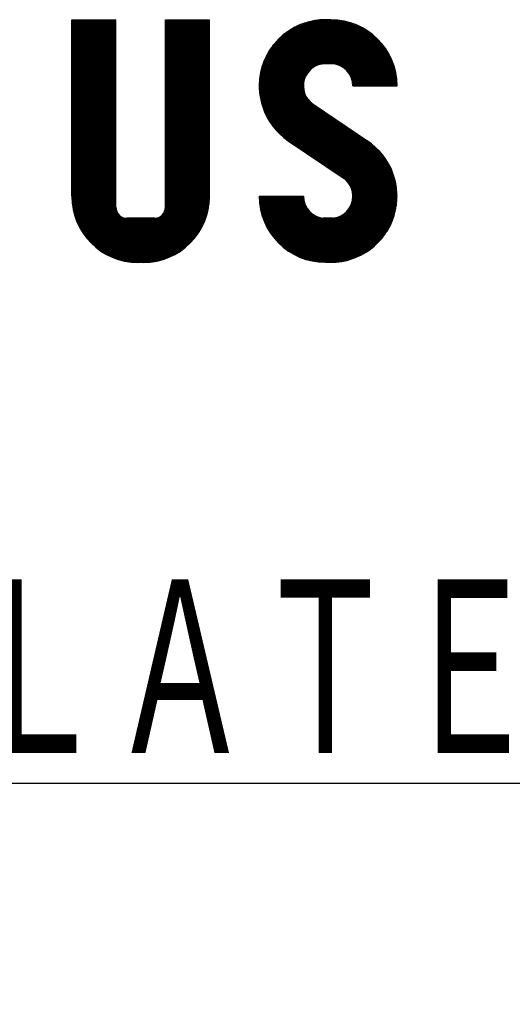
# Model space of a CAD drawing. Header units: millimetres. Extents: x 0 to 1300, y 0 to 891.
# Tile 82 of 133: x 150 to 176, y 719 to 771. Entities that reach past the tile are written whole.
import ezdxf

# ---------------------------------------------------------------- set-up
doc = ezdxf.new("R2010")
doc.units = ezdxf.units.MM
doc.header["$LTSCALE"] = 0.545669
doc.layers.add('NoLayerName_001', color=7, linetype='Continuous')
doc.styles.get("Standard").update_dxf_attribs({"font": 'txt', "bigfont": 'extfont2'})
doc.dimstyles.get("Standard").update_dxf_attribs({"dimtxt": 2.5, "dimasz": 2.5, "dimexe": 1, "dimexo": 1, "dimtad": 1, "dimdec": 3, "dimzin": 0, "dimdsep": 46, "dimtxsty": 'Standard', "dimcen": 2.5, "dimadec": 3, "dimazin": 0, "dimtfac": 0.75, "dimtdec": 3, "dimtmove": 0, "dimatfit": 3, "dimfxl": 1, "dimarcsym": 0})

# ---------------------------------------------------------------- blocks, each defined once
blk = doc.blocks.new('*X95')
at = {"color": 7, "linetype": 'Continuous', "lineweight": 25}
for p, q in [((0, 0.759), (1.204, 1.963)), ((0, 0.78), (1.183, 1.963)), ((0, 0.801), (1.162, 1.963)), ((0.001, 0.739), (1.225, 1.963)), ((0.001, 0.822), (1.141, 1.962)), ((0.001, 0.844), (1.119, 1.962)), ((0.002, 0.719), (1.245, 1.963)), ((0.003, 0.7), (1.266, 1.963)), ((0.003, 0.866), (1.097, 1.96)), ((0.004, 0.888), (1.075, 1.959)), ((0.005, 0.681), (1.287, 1.963)), ((0.007, 0.662), (1.307, 1.962)), ((0.007, 0.911), (1.052, 1.956)), ((0.009, 0.643), (1.327, 1.962)), ((0.009, 0.935), (1.028, 1.954)), ((0.011, 0.625), (1.347, 1.961)), ((0.013, 0.959), (1.004, 1.95)), ((0.014, 0.607), (1.367, 1.959)), ((0.017, 0.589), (1.386, 1.958)), ((0.017, 0.984), (0.979, 1.946)), ((0.02, 0.571), (1.405, 1.956)), ((0.021, 1.009), (0.954, 1.942)), ((0.023, 0.554), (1.423, 1.954)), ((0.027, 0.536), (1.441, 1.951)), ((0.027, 1.035), (0.928, 1.936)), ((0.031, 0.519), (1.46, 1.948)), ((0.033, 1.062), (0.901, 1.93)), ((0.035, 0.503), (1.477, 1.945)), ((0.039, 0.486), (1.495, 1.942)), ((0.043, 0.47), (1.512, 1.939)), ((0.048, 0.454), (1.529, 1.935)), ((0.053, 0.438), (1.546, 1.931)), ((0.058, 0.422), (1.563, 1.927)), ((0.04, 1.09), (0.873, 1.923)), ((0.048, 1.119), (0.844, 1.915)), ((0.057, 1.149), (0.814, 1.906)), ((0.063, 0.406), (1.58, 1.923)), ((0.068, 0.391), (1.596, 1.918)), ((0.068, 1.181), (0.782, 1.895)), ((0.074, 0.376), (1.612, 1.914)), ((0.08, 0.361), (1.628, 1.909)), ((0.08, 1.214), (0.749, 1.883)), ((0.086, 0.346), (1.644, 1.904)), ((0.092, 0.331), (1.659, 1.898)), ((0.095, 1.249), (0.714, 1.868)), ((0.098, 0.316), (1.674, 1.893)), ((0.104, 0.302), (1.69, 1.887)), ((0.111, 0.288), (1.705, 1.881)), ((0.112, 1.287), (0.676, 1.851)), ((0.132, 1.328), (0.635, 1.831)), ((0.157, 1.374), (0.589, 1.806)), ((0.19, 1.427), (0.536, 1.773)), ((0.952, 1.108), (1.719, 1.876)), ((1.003, 1.138), (1.734, 1.869)), ((1.039, 1.154), (1.749, 1.863)), ((1.07, 1.164), (1.763, 1.857)), ((1.098, 1.171), (1.777, 1.85)), ((1.123, 1.175), (1.791, 1.843)), ((1.146, 1.177), (1.805, 1.836)), ((1.168, 1.179), (1.819, 1.829)), ((1.189, 1.179), (1.833, 1.822)), ((1.21, 1.179), (1.846, 1.815)), ((1.231, 1.179), (1.859, 1.807)), ((1.251, 1.179), (1.872, 1.8)), ((1.272, 1.179), (1.885, 1.792)), ((1.293, 1.178), (1.898, 1.784)), ((1.312, 1.177), (1.911, 1.776)), ((1.331, 1.175), (1.924, 1.768)), ((1.348, 1.172), (1.936, 1.759)), ((1.365, 1.168), (1.948, 1.751)), ((0.239, 1.497), (0.466, 1.724)), ((1.382, 1.164), (1.961, 1.742)), ((1.398, 1.159), (1.973, 1.733)), ((1.413, 1.153), (1.984, 1.725)), ((1.428, 1.147), (1.996, 1.716)), ((1.442, 1.141), (2.008, 1.706)), ((0.118, 0.274), (0.855, 1.011)), ((0.124, 0.26), (0.825, 0.96)), ((0.132, 0.246), (0.809, 0.923)), ((0.139, 0.232), (0.799, 0.893)), ((0.146, 0.219), (0.792, 0.865)), ((0.153, 0.205), (0.788, 0.84)), ((0.161, 0.192), (0.785, 0.817)), ((0.169, 0.179), (0.784, 0.795)), ((0.177, 0.166), (0.784, 0.774)), ((0.185, 0.154), (0.786, 0.754)), ((0.193, 0.141), (0.788, 0.736)), ((0.201, 0.128), (0.79, 0.718)), ((0.21, 0.116), (0.794, 0.7)), ((0.218, 0.104), (0.798, 0.684)), ((0.227, 0.092), (0.803, 0.668)), ((0.236, 0.08), (0.808, 0.652)), ((0.245, 0.068), (0.814, 0.637)), ((0.254, 0.056), (0.82, 0.623)), ((0.263, 0.045), (0.827, 0.609)), ((0.273, 0.033), (0.834, 0.595)), ((0.282, 0.022), (0.842, 0.582)), ((0.292, 0.011), (0.85, 0.569)), ((0.302, 0), (0.858, 0.557))]:
    blk.add_line(p, q, dxfattribs=at)
blk = doc.blocks.new('*X96')
at = {"color": 7, "linetype": 'Continuous', "lineweight": 25}
for p, q in [((1.456, 2.817), (2.019, 3.38)), ((1.47, 2.81), (2.031, 3.371)), ((1.483, 2.802), (2.042, 3.361)), ((1.495, 2.794), (2.053, 3.351)), ((1.507, 2.785), (2.064, 3.342)), ((1.519, 2.776), (2.075, 3.332)), ((1.531, 2.767), (2.086, 3.322)), ((1.542, 2.757), (2.096, 3.311)), ((1.552, 2.746), (2.107, 3.301)), ((1.562, 2.736), (2.117, 3.291)), ((1.572, 2.725), (2.127, 3.28)), ((1.582, 2.713), (2.137, 3.269)), ((1.591, 2.702), (2.147, 3.258)), ((1.599, 2.69), (2.157, 3.247)), ((1.607, 2.677), (2.167, 3.236)), ((1.615, 2.664), (2.176, 3.225)), ((1.622, 2.65), (2.186, 3.214)), ((1.629, 2.637), (2.195, 3.202)), ((1.636, 2.622), (2.204, 3.191)), ((1.642, 2.607), (2.213, 3.179)), ((1.647, 2.592), (2.222, 3.167)), ((1.652, 2.576), (2.231, 3.155)), ((1.656, 2.559), (2.239, 3.143)), ((1.66, 2.542), (2.248, 3.13)), ((1.663, 2.524), (2.256, 3.118)), ((1.665, 2.506), (2.264, 3.105)), ((1.666, 2.486), (2.272, 3.092)), ((1.673, 2.472), (2.28, 3.08)), ((1.693, 2.472), (2.288, 3.067)), ((1.714, 2.472), (2.296, 3.053)), ((1.735, 2.472), (2.303, 3.04)), ((1.756, 2.472), (2.311, 3.027)), ((1.777, 2.472), (2.318, 3.013)), ((1.797, 2.472), (2.325, 2.999)), ((1.818, 2.472), (2.332, 2.985)), ((1.839, 2.472), (2.339, 2.971)), ((1.86, 2.472), (2.345, 2.957)), ((1.881, 2.472), (2.352, 2.943)), ((1.901, 2.472), (2.358, 2.928)), ((1.922, 2.472), (2.364, 2.914)), ((1.943, 2.472), (2.37, 2.899)), ((1.964, 2.472), (2.376, 2.884)), ((1.985, 2.472), (2.381, 2.868)), ((2.005, 2.472), (2.387, 2.853)), ((2.026, 2.472), (2.392, 2.838)), ((2.047, 2.472), (2.397, 2.822)), ((2.068, 2.472), (2.402, 2.806)), ((2.089, 2.472), (2.407, 2.79)), ((2.109, 2.472), (2.411, 2.773)), ((2.13, 2.472), (2.415, 2.757)), ((2.151, 2.472), (2.419, 2.74)), ((2.172, 2.472), (2.423, 2.723)), ((2.193, 2.472), (2.427, 2.706)), ((2.213, 2.472), (2.43, 2.689)), ((2.234, 2.472), (2.434, 2.671)), ((2.255, 2.472), (2.437, 2.653)), ((2.276, 2.472), (2.439, 2.635)), ((2.297, 2.472), (2.442, 2.617)), ((2.317, 2.472), (2.444, 2.598)), ((2.338, 2.472), (2.446, 2.58)), ((2.359, 2.472), (2.447, 2.56)), ((2.38, 2.472), (2.449, 2.541)), ((2.401, 2.472), (2.45, 2.521)), ((2.421, 2.472), (2.451, 2.501)), ((2.442, 2.472), (2.451, 2.481)), ((0.311, 1.672), (0.867, 2.228)), ((0.321, 1.661), (0.877, 2.217)), ((0.332, 1.651), (0.886, 2.206)), ((0.342, 1.64), (0.897, 2.195)), ((0.352, 1.63), (0.907, 2.185)), ((0.363, 1.62), (0.918, 2.175)), ((0.374, 1.61), (0.929, 2.165)), ((0.384, 1.6), (0.941, 2.156)), ((0.395, 1.59), (0.953, 2.147)), ((0.406, 1.58), (0.965, 2.139)), ((0.418, 1.57), (0.978, 2.13)), ((0.429, 1.561), (0.99, 2.122)), ((0.441, 1.552), (1.003, 2.114)), ((0.452, 1.542), (1.015, 2.105)), ((0.464, 1.533), (1.027, 2.097)), ((0.476, 1.524), (1.04, 2.089)), ((0.488, 1.516), (1.052, 2.08)), ((0.5, 1.507), (1.065, 2.072)), ((0.512, 1.499), (1.077, 2.063)), ((0.525, 1.49), (1.089, 2.055)), ((0.537, 1.482), (1.102, 2.047)), ((0.549, 1.473), (1.114, 2.038)), ((0.562, 1.465), (1.127, 2.03)), ((0.574, 1.457), (1.139, 2.021)), ((0.587, 1.448), (1.151, 2.013)), ((0.599, 1.44), (1.164, 2.005)), ((0.611, 1.431), (1.176, 1.996)), ((0.624, 1.423), (1.189, 1.988)), ((0.636, 1.415), (1.201, 1.979)), ((0.649, 1.406), (1.213, 1.971)), ((0.661, 1.398), (1.226, 1.963)), ((0.673, 1.389), (1.238, 1.954)), ((0.686, 1.381), (1.251, 1.946)), ((0.698, 1.373), (1.263, 1.937)), ((0.711, 1.364), (1.275, 1.929)), ((0.723, 1.356), (1.288, 1.921)), ((0.735, 1.347), (1.3, 1.912)), ((0.748, 1.339), (1.313, 1.904)), ((0.76, 1.331), (1.325, 1.895)), ((0.773, 1.322), (1.337, 1.887)), ((0.785, 1.314), (1.35, 1.879)), ((0.797, 1.305), (1.362, 1.87)), ((0.81, 1.297), (1.375, 1.862)), ((0.822, 1.289), (1.387, 1.853)), ((0.835, 1.28), (1.399, 1.845)), ((0.847, 1.272), (1.412, 1.837)), ((0.859, 1.263), (1.424, 1.828)), ((0.872, 1.255), (1.437, 1.82)), ((0.884, 1.247), (1.449, 1.811)), ((0.897, 1.238), (1.461, 1.803)), ((0.909, 1.23), (1.474, 1.795)), ((0.921, 1.222), (1.486, 1.786)), ((0.934, 1.213), (1.499, 1.778)), ((0.946, 1.205), (1.511, 1.77)), ((0.959, 1.196), (1.523, 1.761)), ((0.971, 1.188), (1.536, 1.753)), ((0.983, 1.18), (1.548, 1.744)), ((0.996, 1.171), (1.561, 1.736)), ((1.008, 1.163), (1.573, 1.728)), ((1.021, 1.154), (1.585, 1.719)), ((1.033, 1.146), (1.598, 1.711)), ((1.045, 1.138), (1.61, 1.702)), ((1.058, 1.129), (1.623, 1.694)), ((1.07, 1.121), (1.635, 1.686)), ((1.083, 1.112), (1.647, 1.677)), ((1.095, 1.104), (1.66, 1.669)), ((1.107, 1.096), (1.672, 1.66)), ((1.12, 1.087), (1.685, 1.652)), ((1.132, 1.079), (1.697, 1.644)), ((1.145, 1.07), (1.709, 1.635)), ((1.157, 1.062), (1.722, 1.627)), ((1.169, 1.054), (1.734, 1.618)), ((0, 0.487), (0.021, 0.509)), ((0, 0.508), (0.001, 0.509)), ((0.001, 0.467), (0.042, 0.509)), ((0.002, 0.447), (0.063, 0.509)), ((0.003, 0.428), (0.084, 0.509)), ((0.004, 0.408), (0.105, 0.509)), ((0.006, 0.389), (0.125, 0.509)), ((0.008, 0.371), (0.146, 0.509)), ((0.011, 0.352), (0.167, 0.509)), ((0.013, 0.334), (0.188, 0.509)), ((0.016, 0.316), (0.209, 0.509)), ((0.019, 0.298), (0.229, 0.509)), ((0.022, 0.281), (0.25, 0.509)), ((0.026, 0.264), (0.271, 0.509)), ((0.03, 0.247), (0.292, 0.509)), ((0.034, 0.23), (0.313, 0.509)), ((0.038, 0.213), (0.333, 0.509)), ((0.042, 0.197), (0.354, 0.509)), ((0.047, 0.181), (0.375, 0.509)), ((0.052, 0.165), (0.396, 0.509)), ((0.057, 0.149), (0.417, 0.509)), ((0.062, 0.133), (0.437, 0.509)), ((0.067, 0.118), (0.458, 0.509)), ((0.073, 0.102), (0.479, 0.509)), ((0.078, 0.087), (0.5, 0.509)), ((0.084, 0.072), (0.521, 0.509)), ((0.09, 0.057), (0.541, 0.509)), ((0.096, 0.043), (0.562, 0.509)), ((0.103, 0.028), (0.583, 0.509)), ((0.109, 0.014), (0.604, 0.509)), ((0.116, 0), (0.625, 0.509))]:
    blk.add_line(p, q, dxfattribs=at)
blk = doc.blocks.new('*X97')
at = {"color": 7, "linetype": 'Continuous', "lineweight": 25}
for p, q in [((1.059, 1.713), (1.624, 2.277)), ((1.072, 1.704), (1.636, 2.269)), ((1.084, 1.696), (1.649, 2.261)), ((1.096, 1.687), (1.661, 2.252)), ((1.109, 1.679), (1.674, 2.244)), ((1.121, 1.671), (1.686, 2.235)), ((1.134, 1.662), (1.698, 2.227)), ((1.146, 1.654), (1.711, 2.219)), ((1.158, 1.645), (1.723, 2.21)), ((1.171, 1.637), (1.736, 2.202)), ((1.183, 1.629), (1.748, 2.193)), ((1.196, 1.62), (1.76, 2.185)), ((1.208, 1.612), (1.773, 2.177)), ((1.22, 1.603), (1.785, 2.168)), ((1.233, 1.595), (1.798, 2.16)), ((1.245, 1.587), (1.81, 2.151)), ((1.258, 1.578), (1.822, 2.143)), ((1.27, 1.57), (1.835, 2.134)), ((1.282, 1.561), (1.847, 2.126)), ((1.295, 1.553), (1.859, 2.117)), ((1.307, 1.545), (1.871, 2.108)), ((1.32, 1.536), (1.882, 2.099)), ((1.332, 1.528), (1.894, 2.09)), ((1.344, 1.519), (1.905, 2.08)), ((1.357, 1.511), (1.916, 2.071)), ((1.369, 1.503), (1.928, 2.061)), ((1.382, 1.494), (1.939, 2.051)), ((1.393, 1.485), (1.949, 2.041)), ((1.405, 1.476), (1.96, 2.031)), ((1.416, 1.466), (1.971, 2.021)), ((1.427, 1.456), (1.981, 2.011)), ((1.437, 1.446), (1.992, 2)), ((1.447, 1.435), (2.002, 1.99)), ((1.456, 1.423), (2.012, 1.979)), ((1.466, 1.412), (2.022, 1.968)), ((1.474, 1.4), (2.032, 1.957)), ((1.483, 1.387), (2.042, 1.946)), ((1.49, 1.374), (2.051, 1.935)), ((1.498, 1.361), (2.061, 1.924)), ((1.505, 1.347), (2.07, 1.912)), ((1.511, 1.333), (2.079, 1.901)), ((1.517, 1.318), (2.088, 1.889)), ((1.523, 1.303), (2.097, 1.877)), ((1.528, 1.287), (2.106, 1.865)), ((1.532, 1.271), (2.114, 1.853)), ((1.536, 1.254), (2.123, 1.84)), ((1.538, 1.11), (2.179, 1.751)), ((1.539, 1.236), (2.131, 1.828)), ((1.542, 1.218), (2.14, 1.815)), ((1.542, 1.134), (2.171, 1.764)), ((1.543, 1.198), (2.148, 1.803)), ((1.543, 1.157), (2.163, 1.777)), ((1.544, 1.178), (2.156, 1.79)), ((0.616, 0.084), (2.214, 1.682)), ((0.631, 0.078), (2.221, 1.668)), ((0.646, 0.073), (2.227, 1.654)), ((0.662, 0.067), (2.234, 1.639)), ((0.677, 0.062), (2.24, 1.624)), ((0.693, 0.057), (2.246, 1.61)), ((0.709, 0.052), (2.251, 1.595)), ((0.725, 0.047), (2.257, 1.579)), ((1.491, 0.98), (2.207, 1.696)), ((1.512, 1.022), (2.2, 1.71)), ((1.525, 1.055), (2.193, 1.724)), ((1.533, 1.084), (2.186, 1.737)), ((0.741, 0.042), (2.263, 1.564)), ((0.757, 0.038), (2.268, 1.549)), ((0.774, 0.034), (2.273, 1.533)), ((0.791, 0.03), (2.278, 1.517)), ((0.808, 0.026), (2.283, 1.501)), ((0.825, 0.022), (2.287, 1.485)), ((0.842, 0.019), (2.292, 1.468)), ((0.86, 0.016), (2.296, 1.452)), ((0.878, 0.013), (2.3, 1.435)), ((0.896, 0.011), (2.303, 1.418)), ((0.915, 0.008), (2.307, 1.4)), ((0.933, 0.006), (2.31, 1.383)), ((0.952, 0.004), (2.313, 1.365)), ((0.972, 0.003), (2.316, 1.347)), ((0.991, 0.002), (2.318, 1.329)), ((1.011, 0.001), (2.321, 1.31)), ((1.031, 0), (2.323, 1.291)), ((1.052, 0), (2.324, 1.272)), ((1.073, 0), (2.326, 1.253)), ((1.094, 0), (2.327, 1.233)), ((0, 0.653), (0.523, 1.176)), ((0.007, 0.64), (0.544, 1.176)), ((0.014, 0.626), (0.564, 1.176)), ((0.021, 0.612), (0.585, 1.176)), ((0.029, 0.599), (0.606, 1.176)), ((0.036, 0.586), (0.627, 1.176)), ((0.044, 0.573), (0.647, 1.176)), ((0.052, 0.56), (0.662, 1.169)), ((0.06, 0.547), (0.663, 1.15)), ((0.068, 0.534), (0.664, 1.13)), ((0.076, 0.522), (0.667, 1.112)), ((0.085, 0.509), (0.67, 1.095)), ((0.093, 0.497), (0.674, 1.078)), ((0.102, 0.485), (0.679, 1.062)), ((1.114, 0), (2.328, 1.213)), ((1.135, 0), (2.328, 1.193)), ((1.156, 0), (2.328, 1.172)), ((1.177, 0), (2.328, 1.151)), ((1.199, 0.001), (2.327, 1.13)), ((1.22, 0.002), (2.326, 1.108)), ((1.243, 0.004), (2.325, 1.086)), ((1.266, 0.006), (2.323, 1.063)), ((0.111, 0.473), (0.684, 1.046)), ((0.12, 0.461), (0.69, 1.031)), ((0.129, 0.449), (0.696, 1.016)), ((0.138, 0.438), (0.702, 1.002)), ((0.147, 0.426), (0.71, 0.989)), ((0.157, 0.415), (0.717, 0.975)), ((0.167, 0.404), (0.725, 0.963)), ((0.176, 0.393), (0.734, 0.95)), ((0.186, 0.382), (0.742, 0.938)), ((0.196, 0.371), (0.752, 0.927)), ((0.206, 0.36), (0.761, 0.915)), ((0.217, 0.35), (0.771, 0.905)), ((0.227, 0.34), (0.782, 0.894)), ((0.237, 0.329), (0.792, 0.884)), ((1.289, 0.008), (2.32, 1.039)), ((1.313, 0.011), (2.317, 1.016)), ((1.337, 0.015), (2.314, 0.991)), ((1.362, 0.019), (2.309, 0.966)), ((1.388, 0.024), (2.304, 0.94)), ((1.414, 0.03), (2.299, 0.914)), ((1.442, 0.036), (2.292, 0.886)), ((0.248, 0.319), (0.804, 0.875)), ((0.259, 0.309), (0.815, 0.865)), ((0.27, 0.299), (0.827, 0.856)), ((0.281, 0.289), (0.839, 0.848)), ((0.292, 0.28), (0.852, 0.84)), ((0.303, 0.27), (0.865, 0.832)), ((0.315, 0.261), (0.879, 0.825)), ((0.326, 0.252), (0.893, 0.819)), ((0.338, 0.243), (0.908, 0.812)), ((0.35, 0.234), (0.923, 0.807)), ((0.362, 0.225), (0.939, 0.802)), ((0.374, 0.216), (0.955, 0.797)), ((0.386, 0.208), (0.972, 0.793)), ((0.399, 0.199), (0.989, 0.79)), ((0.411, 0.191), (1.007, 0.787)), ((0.424, 0.183), (1.027, 0.786)), ((0.437, 0.175), (1.048, 0.786)), ((0.45, 0.167), (1.069, 0.786)), ((0.463, 0.159), (1.09, 0.786)), ((0.476, 0.152), (1.11, 0.786)), ((0.489, 0.144), (1.131, 0.786)), ((0.503, 0.137), (1.152, 0.786)), ((0.516, 0.13), (1.173, 0.786)), ((0.53, 0.123), (1.194, 0.787)), ((0.544, 0.116), (1.218, 0.79)), ((0.558, 0.109), (1.244, 0.795)), ((0.573, 0.103), (1.273, 0.804)), ((0.587, 0.097), (1.307, 0.816)), ((0.602, 0.09), (1.349, 0.837)), ((1.47, 0.044), (2.284, 0.858)), ((1.5, 0.053), (2.276, 0.828)), ((1.531, 0.063), (2.266, 0.798)), ((1.563, 0.074), (2.254, 0.765)), ((1.597, 0.088), (2.241, 0.731)), ((1.634, 0.103), (2.225, 0.695)), ((1.673, 0.122), (2.207, 0.655)), ((1.716, 0.144), (2.184, 0.612)), ((1.766, 0.173), (2.156, 0.563)), ((1.826, 0.212), (2.116, 0.503)), ((1.918, 0.284), (2.044, 0.41))]:
    blk.add_line(p, q, dxfattribs=at)
blk = doc.blocks.new('*X98')
at = {"color": 7, "linetype": 'Continuous', "lineweight": 25}
for p, q in [((0, 1.289), (0.773, 2.062)), ((0, 1.31), (0.752, 2.062)), ((0, 1.331), (0.731, 2.062)), ((0, 1.352), (0.71, 2.062)), ((0, 1.373), (0.69, 2.062)), ((0, 1.393), (0.669, 2.062)), ((0, 1.414), (0.648, 2.062)), ((0, 1.435), (0.627, 2.062)), ((0, 1.456), (0.606, 2.062)), ((0, 1.477), (0.586, 2.062)), ((0, 1.497), (0.565, 2.062)), ((0, 1.518), (0.544, 2.062)), ((0, 1.539), (0.523, 2.062)), ((0, 1.56), (0.502, 2.062)), ((0, 1.581), (0.482, 2.062)), ((0, 1.601), (0.461, 2.062)), ((0, 1.622), (0.44, 2.062)), ((0, 1.643), (0.419, 2.062)), ((0, 1.664), (0.398, 2.062)), ((0, 1.685), (0.378, 2.062)), ((0, 1.705), (0.357, 2.062)), ((0, 1.726), (0.336, 2.062)), ((0, 1.747), (0.315, 2.062)), ((0, 1.768), (0.294, 2.062)), ((0, 1.789), (0.274, 2.062)), ((0, 1.809), (0.253, 2.062)), ((0, 1.83), (0.232, 2.062)), ((0, 1.851), (0.211, 2.062)), ((0, 1.872), (0.191, 2.062)), ((0, 1.893), (0.17, 2.062)), ((0, 1.913), (0.149, 2.062)), ((0, 1.934), (0.128, 2.062)), ((0, 1.955), (0.107, 2.062)), ((0, 1.976), (0.087, 2.062)), ((0, 1.997), (0.066, 2.062)), ((0, 2.017), (0.045, 2.062)), ((0, 2.038), (0.024, 2.062)), ((0, 2.059), (0.003, 2.062)), ((0, 1.269), (0.784, 2.053)), ((0, 1.248), (0.784, 2.032)), ((0, 1.227), (0.784, 2.011)), ((0, 1.206), (0.784, 1.991)), ((0, 1.185), (0.784, 1.97)), ((0, 1.165), (0.784, 1.949)), ((0, 1.144), (0.784, 1.928)), ((1.667, 1.646), (2.083, 2.062)), ((1.667, 1.667), (2.062, 2.062)), ((1.667, 1.687), (2.041, 2.062)), ((1.667, 1.708), (2.021, 2.062)), ((1.667, 1.729), (2, 2.062)), ((1.667, 1.75), (1.979, 2.062)), ((1.667, 1.771), (1.958, 2.062)), ((1.667, 1.791), (1.937, 2.062)), ((1.667, 1.812), (1.917, 2.062)), ((1.667, 1.833), (1.896, 2.062)), ((1.667, 1.854), (1.875, 2.062)), ((1.667, 1.875), (1.854, 2.062)), ((1.667, 1.895), (1.833, 2.062)), ((1.667, 1.916), (1.813, 2.062)), ((1.667, 1.937), (1.792, 2.062)), ((1.667, 1.958), (1.771, 2.062)), ((1.667, 1.979), (1.75, 2.062)), ((1.667, 1.999), (1.73, 2.062)), ((1.667, 2.02), (1.709, 2.062)), ((1.667, 2.041), (1.688, 2.062)), ((1.667, 2.062), (1.667, 2.062)), ((0, 1.123), (0.784, 1.907)), ((0, 1.102), (0.784, 1.887)), ((0, 1.081), (0.784, 1.866)), ((0, 1.061), (0.784, 1.845)), ((0, 1.04), (0.784, 1.824)), ((0, 1.019), (0.784, 1.803)), ((0, 0.998), (0.784, 1.783)), ((0, 0.977), (0.784, 1.762)), ((0, 0.957), (0.784, 1.741)), ((0, 0.936), (0.784, 1.72)), ((0, 0.915), (0.784, 1.699)), ((0, 0.894), (0.784, 1.679)), ((0, 0.873), (0.784, 1.658)), ((0, 0.853), (0.784, 1.637)), ((0, 0.832), (0.784, 1.616)), ((0, 0.811), (0.784, 1.595)), ((0, 0.79), (0.784, 1.575)), ((0, 0.769), (0.784, 1.554)), ((0, 0.749), (0.784, 1.533)), ((0, 0.728), (0.784, 1.512)), ((0, 0.707), (0.784, 1.491)), ((0, 0.686), (0.784, 1.471)), ((0, 0.666), (0.784, 1.45)), ((0, 0.645), (0.784, 1.429)), ((0, 0.624), (0.784, 1.408)), ((0, 0.603), (0.784, 1.387)), ((0, 0.582), (0.784, 1.367)), ((0, 0.562), (0.784, 1.346)), ((0, 0.541), (0.784, 1.325)), ((0, 0.52), (0.784, 1.304)), ((0, 0.499), (0.784, 1.283)), ((0, 0.478), (0.784, 1.263)), ((0, 0.458), (0.784, 1.242)), ((0, 0.437), (0.784, 1.221)), ((0, 0.416), (0.784, 1.2)), ((0, 0.395), (0.784, 1.179)), ((0, 0.374), (0.784, 1.159)), ((0, 0.354), (0.784, 1.138)), ((0, 0.333), (0.784, 1.117)), ((0, 0.312), (0.784, 1.096)), ((0, 0.291), (0.784, 1.075)), ((0, 0.27), (0.784, 1.055)), ((0, 0.25), (0.784, 1.034)), ((0, 0.229), (0.784, 1.013)), ((0, 0.208), (0.784, 0.992)), ((0, 0.187), (0.784, 0.971)), ((0, 0.166), (0.784, 0.951)), ((0, 0.146), (0.784, 0.93)), ((0, 0.125), (0.784, 0.909)), ((0, 0.104), (0.784, 0.888)), ((0, 0.083), (0.784, 0.868)), ((0, 0.062), (0.784, 0.847)), ((0, 0.042), (0.784, 0.826)), ((0, 0.021), (0.784, 0.805)), ((0, 0), (0.784, 0.784))]:
    blk.add_line(p, q, dxfattribs=at)
blk = doc.blocks.new('*X99')
at = {"color": 7, "linetype": 'Continuous', "lineweight": 25}
for p, q in [((1.667, 2.908), (2.437, 3.678)), ((1.667, 2.929), (2.416, 3.678)), ((1.667, 2.949), (2.395, 3.678)), ((1.667, 2.97), (2.374, 3.678)), ((1.667, 2.991), (2.353, 3.678)), ((1.667, 3.012), (2.333, 3.678)), ((1.667, 3.033), (2.312, 3.678)), ((1.667, 3.053), (2.291, 3.678)), ((1.667, 3.074), (2.27, 3.678)), ((1.667, 3.095), (2.249, 3.678)), ((1.667, 3.116), (2.229, 3.678)), ((1.667, 3.137), (2.208, 3.678)), ((1.667, 3.157), (2.187, 3.678)), ((1.667, 3.178), (2.166, 3.678)), ((1.667, 3.199), (2.145, 3.678)), ((1.667, 3.22), (2.125, 3.678)), ((1.667, 3.241), (2.104, 3.678)), ((1.667, 2.887), (2.451, 3.671)), ((1.667, 2.866), (2.451, 3.651)), ((1.667, 2.845), (2.451, 3.63)), ((1.667, 2.825), (2.451, 3.609)), ((1.667, 2.804), (2.451, 3.588)), ((1.667, 2.783), (2.451, 3.567)), ((1.667, 2.762), (2.451, 3.547)), ((1.667, 2.741), (2.451, 3.526)), ((1.667, 2.721), (2.451, 3.505)), ((1.667, 2.7), (2.451, 3.484)), ((1.667, 2.679), (2.451, 3.463)), ((1.667, 2.658), (2.451, 3.443)), ((1.667, 2.637), (2.451, 3.422)), ((1.667, 2.617), (2.451, 3.401)), ((1.667, 2.596), (2.451, 3.38)), ((1.667, 2.575), (2.451, 3.359)), ((1.667, 2.554), (2.451, 3.339)), ((1.667, 2.533), (2.451, 3.318)), ((1.667, 2.513), (2.451, 3.297)), ((1.667, 2.492), (2.451, 3.276)), ((1.667, 2.471), (2.451, 3.255)), ((1.667, 2.45), (2.451, 3.235)), ((1.667, 2.429), (2.451, 3.214)), ((1.667, 2.409), (2.451, 3.193)), ((1.667, 2.388), (2.451, 3.172)), ((1.667, 2.367), (2.451, 3.151)), ((1.667, 2.346), (2.451, 3.131)), ((1.667, 2.325), (2.451, 3.11)), ((1.667, 2.305), (2.451, 3.089)), ((1.667, 2.284), (2.451, 3.068)), ((1.667, 2.263), (2.451, 3.047)), ((1.667, 2.242), (2.451, 3.027)), ((1.667, 2.221), (2.451, 3.006)), ((1.667, 2.201), (2.451, 2.985)), ((1.667, 2.18), (2.451, 2.964)), ((1.667, 2.159), (2.451, 2.943)), ((1.667, 2.138), (2.451, 2.923)), ((1.667, 2.117), (2.451, 2.902)), ((1.667, 2.097), (2.451, 2.881)), ((1.667, 2.076), (2.451, 2.86)), ((1.667, 2.055), (2.451, 2.839)), ((1.667, 2.034), (2.451, 2.819)), ((1.667, 2.014), (2.451, 2.798)), ((1.667, 1.993), (2.451, 2.777)), ((1.667, 1.972), (2.451, 2.756)), ((1.667, 1.951), (2.451, 2.735)), ((1.667, 1.93), (2.451, 2.715)), ((1.667, 1.91), (2.451, 2.694)), ((1.667, 1.889), (2.451, 2.673)), ((1.667, 1.868), (2.451, 2.652)), ((1.667, 1.847), (2.451, 2.631)), ((1.667, 1.826), (2.451, 2.611)), ((1.667, 1.806), (2.451, 2.59)), ((1.667, 1.785), (2.451, 2.569)), ((1.667, 1.764), (2.451, 2.548)), ((1.667, 1.743), (2.451, 2.527)), ((1.667, 1.722), (2.451, 2.507)), ((1.667, 1.702), (2.451, 2.486)), ((1.667, 1.681), (2.451, 2.465)), ((0, 1.595), (0.784, 2.379)), ((0, 1.574), (0.784, 2.358)), ((0, 1.553), (0.784, 2.337)), ((0, 1.532), (0.784, 2.317)), ((0, 1.511), (0.784, 2.296)), ((1.667, 1.66), (2.451, 2.444)), ((1.667, 1.639), (2.451, 2.423)), ((1.667, 1.618), (2.451, 2.403)), ((1.667, 1.598), (2.451, 2.382)), ((1.667, 1.577), (2.451, 2.361)), ((1.667, 1.556), (2.451, 2.34)), ((1.667, 1.535), (2.451, 2.319)), ((1.667, 1.514), (2.451, 2.299)), ((0, 1.491), (0.784, 2.275)), ((0, 1.47), (0.784, 2.254)), ((0, 1.449), (0.784, 2.233)), ((0, 1.428), (0.784, 2.213)), ((0, 1.407), (0.784, 2.192)), ((0, 1.387), (0.784, 2.171)), ((0, 1.366), (0.784, 2.15)), ((0, 1.345), (0.784, 2.129)), ((0, 1.324), (0.784, 2.109)), ((0, 1.304), (0.784, 2.088)), ((0, 1.283), (0.784, 2.067)), ((0, 1.262), (0.784, 2.046)), ((0, 1.241), (0.784, 2.025)), ((0, 1.22), (0.784, 2.005)), ((0, 1.2), (0.784, 1.984)), ((0, 1.179), (0.784, 1.963)), ((0, 1.158), (0.784, 1.942)), ((0, 1.137), (0.784, 1.921)), ((0, 1.116), (0.784, 1.901)), ((0, 1.096), (0.784, 1.88)), ((0, 1.075), (0.784, 1.859)), ((0, 1.054), (0.784, 1.838)), ((0, 1.033), (0.784, 1.817)), ((0, 1.012), (0.784, 1.797)), ((0, 0.992), (0.784, 1.776)), ((0, 0.971), (0.784, 1.755)), ((0, 0.95), (0.784, 1.734)), ((0, 0.929), (0.784, 1.713)), ((0, 0.908), (0.784, 1.693)), ((0, 0.888), (0.784, 1.672)), ((0, 0.867), (0.784, 1.651)), ((0, 0.846), (0.784, 1.63)), ((0, 0.825), (0.784, 1.609)), ((0, 0.804), (0.784, 1.589)), ((0, 0.784), (0.784, 1.568)), ((0, 0.763), (0.784, 1.547)), ((0, 0.742), (0.784, 1.526)), ((0, 0.721), (0.784, 1.506)), ((0, 0.7), (0.784, 1.485)), ((0, 0.68), (0.784, 1.464)), ((0, 0.659), (0.784, 1.443)), ((0, 0.638), (0.784, 1.422)), ((0, 0.617), (0.784, 1.402)), ((0, 0.596), (0.784, 1.381)), ((0, 0.576), (0.784, 1.36)), ((0, 0.555), (0.784, 1.339)), ((0, 0.534), (0.784, 1.318)), ((0, 0.514), (0.784, 1.298)), ((0.001, 0.493), (0.784, 1.277)), ((0.002, 0.474), (0.784, 1.256)), ((0.003, 0.454), (0.784, 1.235)), ((0.005, 0.435), (0.784, 1.214)), ((0.007, 0.416), (0.784, 1.194)), ((0.009, 0.397), (0.784, 1.173)), ((0.011, 0.379), (0.784, 1.152)), ((0.014, 0.361), (0.784, 1.131)), ((0.017, 0.343), (0.784, 1.11)), ((0.02, 0.325), (0.784, 1.09)), ((0.023, 0.308), (0.784, 1.069)), ((0.027, 0.291), (0.784, 1.048)), ((0.031, 0.274), (0.784, 1.027)), ((0.035, 0.257), (0.784, 1.006)), ((0.039, 0.24), (0.784, 0.986)), ((0.043, 0.224), (0.784, 0.965)), ((0.048, 0.208), (0.784, 0.944)), ((0.053, 0.192), (0.784, 0.923)), ((0.058, 0.176), (0.784, 0.902)), ((0.063, 0.16), (0.784, 0.882)), ((0.068, 0.145), (0.784, 0.861)), ((0.074, 0.13), (0.784, 0.84)), ((0.08, 0.115), (0.784, 0.819)), ((0.086, 0.1), (0.784, 0.798)), ((0.092, 0.085), (0.784, 0.778)), ((0.098, 0.07), (0.784, 0.757)), ((0.104, 0.056), (0.784, 0.736)), ((0.111, 0.042), (0.784, 0.715)), ((0.118, 0.028), (0.784, 0.694)), ((0.124, 0.014), (0.784, 0.674)), ((0.131, 0), (0.784, 0.653))]:
    blk.add_line(p, q, dxfattribs=at)
blk = doc.blocks.new('*X100')
at = {"color": 7, "linetype": 'Continuous', "lineweight": 25}
for p, q in [((1.528, 2.13), (2.312, 2.914)), ((1.528, 2.109), (2.312, 2.893)), ((1.528, 2.088), (2.312, 2.872)), ((1.528, 2.067), (2.312, 2.851)), ((1.528, 2.046), (2.312, 2.831)), ((1.528, 2.026), (2.312, 2.81)), ((1.528, 2.005), (2.312, 2.789)), ((1.528, 1.984), (2.312, 2.768)), ((1.528, 1.963), (2.312, 2.748)), ((1.528, 1.942), (2.312, 2.727)), ((1.528, 1.922), (2.312, 2.706)), ((1.528, 1.901), (2.312, 2.685)), ((1.528, 1.88), (2.312, 2.664)), ((1.528, 1.859), (2.312, 2.644)), ((1.528, 1.838), (2.312, 2.623)), ((1.528, 1.818), (2.312, 2.602)), ((1.528, 1.797), (2.312, 2.581)), ((1.528, 1.776), (2.312, 2.56)), ((1.528, 1.755), (2.312, 2.54)), ((1.528, 1.734), (2.312, 2.519)), ((1.528, 1.714), (2.312, 2.498)), ((1.528, 1.693), (2.312, 2.477)), ((1.528, 1.672), (2.312, 2.456)), ((1.528, 1.651), (2.312, 2.436)), ((1.528, 1.63), (2.312, 2.415)), ((1.528, 1.61), (2.312, 2.394)), ((1.528, 1.589), (2.312, 2.373)), ((1.528, 1.568), (2.312, 2.352)), ((1.528, 1.547), (2.312, 2.332)), ((1.528, 1.526), (2.312, 2.311)), ((1.528, 1.506), (2.312, 2.29)), ((1.528, 1.485), (2.312, 2.269)), ((1.528, 1.464), (2.312, 2.248)), ((1.528, 1.443), (2.312, 2.228)), ((1.528, 1.422), (2.312, 2.207)), ((1.528, 1.402), (2.312, 2.186)), ((1.528, 1.381), (2.312, 2.165)), ((1.528, 1.36), (2.312, 2.144)), ((1.528, 1.339), (2.312, 2.124)), ((1.528, 1.318), (2.312, 2.103)), ((1.528, 1.298), (2.312, 2.082)), ((1.528, 1.277), (2.312, 2.061)), ((1.528, 1.256), (2.312, 2.04)), ((1.528, 1.235), (2.312, 2.02)), ((1.528, 1.214), (2.312, 1.999)), ((1.528, 1.194), (2.312, 1.978)), ((1.528, 1.173), (2.312, 1.957)), ((1.528, 1.152), (2.312, 1.936)), ((1.528, 1.131), (2.312, 1.916)), ((1.528, 1.11), (2.312, 1.895)), ((1.528, 1.09), (2.312, 1.874)), ((1.528, 1.069), (2.312, 1.853)), ((1.528, 1.048), (2.312, 1.832)), ((1.528, 1.027), (2.312, 1.812)), ((1.528, 1.007), (2.312, 1.791)), ((1.528, 0.986), (2.312, 1.77)), ((0.697, 0.051), (2.312, 1.666)), ((0.713, 0.046), (2.312, 1.645)), ((0.729, 0.041), (2.312, 1.624)), ((0.746, 0.037), (2.312, 1.604)), ((0.762, 0.033), (2.312, 1.583)), ((1.49, 0.865), (2.312, 1.687)), ((1.515, 0.91), (2.312, 1.708)), ((1.524, 0.94), (2.312, 1.728)), ((1.527, 0.964), (2.312, 1.749)), ((0.779, 0.029), (2.312, 1.562)), ((0.796, 0.025), (2.312, 1.541)), ((0.813, 0.022), (2.312, 1.52)), ((0.831, 0.018), (2.312, 1.5)), ((0.849, 0.015), (2.312, 1.479)), ((0.867, 0.013), (2.312, 1.458)), ((0.885, 0.01), (2.312, 1.437)), ((0.904, 0.008), (2.312, 1.416)), ((0, 0.622), (0.646, 1.268)), ((0.007, 0.609), (0.646, 1.247)), ((0.015, 0.596), (0.646, 1.226)), ((0.922, 0.006), (2.312, 1.396)), ((0.941, 0.004), (2.312, 1.375)), ((0.961, 0.003), (2.312, 1.354)), ((0.98, 0.001), (2.312, 1.333)), ((1, 0.001), (2.312, 1.312)), ((1.021, 0), (2.312, 1.292)), ((1.041, 0), (2.312, 1.271)), ((1.062, 0), (2.312, 1.25)), ((1.083, 0), (2.312, 1.229)), ((0.022, 0.582), (0.646, 1.206)), ((0.03, 0.569), (0.646, 1.185)), ((0.038, 0.556), (0.646, 1.164)), ((0.046, 0.544), (0.646, 1.143)), ((0.054, 0.531), (0.646, 1.122)), ((0.063, 0.519), (0.646, 1.102)), ((0.071, 0.506), (0.646, 1.081)), ((0.08, 0.494), (0.646, 1.06)), ((1.104, 0), (2.312, 1.209)), ((1.125, 0), (2.312, 1.188)), ((1.145, 0), (2.312, 1.167)), ((1.167, 0), (2.312, 1.146)), ((1.188, 0.001), (2.311, 1.124)), ((1.21, 0.002), (2.31, 1.102)), ((1.233, 0.004), (2.308, 1.08)), ((1.255, 0.006), (2.306, 1.057)), ((0.088, 0.482), (0.646, 1.039)), ((0.097, 0.47), (0.646, 1.018)), ((0.106, 0.458), (0.646, 0.998)), ((0.115, 0.446), (0.646, 0.977)), ((0.124, 0.435), (0.647, 0.957)), ((0.134, 0.423), (0.65, 0.94)), ((0.143, 0.412), (0.654, 0.923)), ((0.153, 0.401), (0.66, 0.908)), ((0.163, 0.39), (0.666, 0.893)), ((0.173, 0.379), (0.673, 0.88)), ((1.279, 0.009), (2.304, 1.033)), ((1.303, 0.012), (2.3, 1.009)), ((1.328, 0.016), (2.297, 0.985)), ((1.353, 0.02), (2.292, 0.96)), ((1.379, 0.025), (2.287, 0.934)), ((1.405, 0.031), (2.281, 0.907)), ((1.433, 0.038), (2.274, 0.879)), ((0.183, 0.368), (0.682, 0.867)), ((0.193, 0.358), (0.691, 0.855)), ((0.203, 0.347), (0.7, 0.844)), ((0.214, 0.337), (0.711, 0.834)), ((0.224, 0.327), (0.722, 0.825)), ((0.235, 0.317), (0.735, 0.816)), ((0.246, 0.307), (0.748, 0.808)), ((0.257, 0.297), (0.761, 0.801)), ((0.268, 0.287), (0.776, 0.796)), ((0.279, 0.277), (0.792, 0.791)), ((0.29, 0.268), (0.809, 0.787)), ((0.302, 0.259), (0.828, 0.785)), ((0.313, 0.249), (0.848, 0.784)), ((0.325, 0.24), (0.869, 0.784)), ((0.337, 0.231), (0.89, 0.784)), ((0.349, 0.223), (0.911, 0.784)), ((0.361, 0.214), (0.931, 0.784)), ((0.373, 0.206), (0.952, 0.784)), ((0.386, 0.197), (0.973, 0.784)), ((0.398, 0.189), (0.994, 0.784)), ((0.411, 0.181), (1.015, 0.784)), ((0.424, 0.173), (1.035, 0.784)), ((0.437, 0.165), (1.056, 0.784)), ((0.45, 0.157), (1.077, 0.784)), ((0.463, 0.15), (1.098, 0.784)), ((0.477, 0.142), (1.119, 0.784)), ((0.49, 0.135), (1.139, 0.784)), ((0.504, 0.128), (1.16, 0.784)), ((0.518, 0.121), (1.181, 0.784)), ((0.532, 0.114), (1.202, 0.784)), ((0.546, 0.108), (1.223, 0.784)), ((0.56, 0.101), (1.243, 0.784)), ((0.575, 0.095), (1.264, 0.784)), ((0.589, 0.089), (1.285, 0.784)), ((0.604, 0.083), (1.306, 0.784)), ((0.619, 0.077), (1.327, 0.784)), ((0.634, 0.071), (1.348, 0.785)), ((0.65, 0.066), (1.372, 0.789)), ((0.665, 0.061), (1.402, 0.797)), ((0.681, 0.055), (1.447, 0.822)), ((1.462, 0.046), (2.266, 0.85)), ((1.492, 0.055), (2.257, 0.821)), ((1.523, 0.065), (2.247, 0.789)), ((1.556, 0.077), (2.235, 0.757)), ((1.59, 0.091), (2.221, 0.722)), ((1.627, 0.108), (2.205, 0.685)), ((1.668, 0.127), (2.185, 0.645)), ((1.712, 0.151), (2.161, 0.6)), ((1.764, 0.182), (2.131, 0.549)), ((1.828, 0.225), (2.087, 0.484))]:
    blk.add_line(p, q, dxfattribs=at)
blk = doc.blocks.new('JZB_0009')
at = {"layer": 'NoLayerName_001', "color": 7, "linetype": 'Continuous', "lineweight": 25}
for p, q in [((19.913, 4.314), (20.697, 4.314)), ((19.913, 1.176), (19.913, 4.314)), ((20.697, 0.98), (20.697, 4.314)), ((21.58, 4.314), (22.364, 4.314)), ((21.58, 0.98), (21.58, 4.314)), ((22.364, 1.176), (22.364, 4.314)), ((24.521, 4.314), (24.423, 4.314)), ((24.521, 3.529), (24.423, 3.529)), ((24.913, 3.14), (25.697, 3.14)), ((24.203, 2.812), (25.196, 2.141)), ((23.763, 2.163), (24.756, 1.491)), ((23.246, 1.176), (24.031, 1.176)), ((21.384, 0.784), (20.893, 0.784)), ((24.56, 0.787), (24.384, 0.787)), ((21.176, 0), (21.078, 0)), ((24.525, 0), (24.427, 0))]:
    blk.add_line(p, q, dxfattribs=at)
for centre, radius, start, end in [((24.423, 3.137), 1.176, 90, 235.9071), ((24.423, 3.137), 1.176, 90, 180), ((24.521, 3.137), 1.176, 0, 90), ((24.423, 3.137), 0.392, 90, 235.9071), ((24.521, 3.137), 0.392, 0, 90), ((24.521, 1.177), 1.176, 270, 56.8162), ((24.521, 1.177), 0.392, 270, 56.8162), ((21.089, 1.176), 1.176, 180, 270), ((21.187, 1.176), 1.176, 270, 0), ((24.423, 1.177), 1.176, 180, 270), ((24.423, 1.177), 0.392, 180, 270), ((24.521, 1.177), 0.392, 270, 0), ((20.893, 0.98), 0.196, 180, 270), ((21.384, 0.98), 0.196, 270, 0)]:
    blk.add_arc(centre, radius, start, end, dxfattribs=at)
for name, p in [('*X98', (19.913, 2.251)), ('*X99', (19.913, 0.636)), ('*X95', (23.246, 2.351)), ('*X96', (23.246, 0.668)), ('*X100', (20.052, 0)), ('*X97', (23.369, 0))]:
    blk.add_blockref(name, p)

msp = doc.modelspace()

# ---------------------------------------------------------------- block references
at = {"layer": 'NoLayerName_001', "xscale": 3, "yscale": 3, "zscale": 3}
msp.add_blockref('JZB_0009', (93.0633, 758.4153), dxfattribs=at)

# ---------------------------------------------------------------- texts
at = {"layer": 'NoLayerName_001', "color": 7, "linetype": 'Continuous', "lineweight": 13, "insert": (177.8788, 731.2482), "char_height": 10.5, "attachment_point": 9, "line_spacing_factor": 0.6}
msp.add_mtext('\\A1;\\W0.6667;ＮＡＭＥ\u3000ＰＬＡＴＥ', dxfattribs=at)

# ---------------------------------------------------------------- leaders
at = {"layer": 'NoLayerName_001', "color": 7, "linetype": 'Continuous', "lineweight": 13, "annotation_type": 0, "has_hookline": 1, "hookline_direction": 1, "text_width": 85.0963}
msp.add_leader([(195.5392, 649.6024), (184.5038, 730.6232), (178.5038, 730.6232)], dimstyle='Standard', override={"dimtxt": 10.5, "dimasz": 6, "dimldrblk": 'OPEN30'}, dxfattribs=at)

doc.saveas('drawing.dxf')
